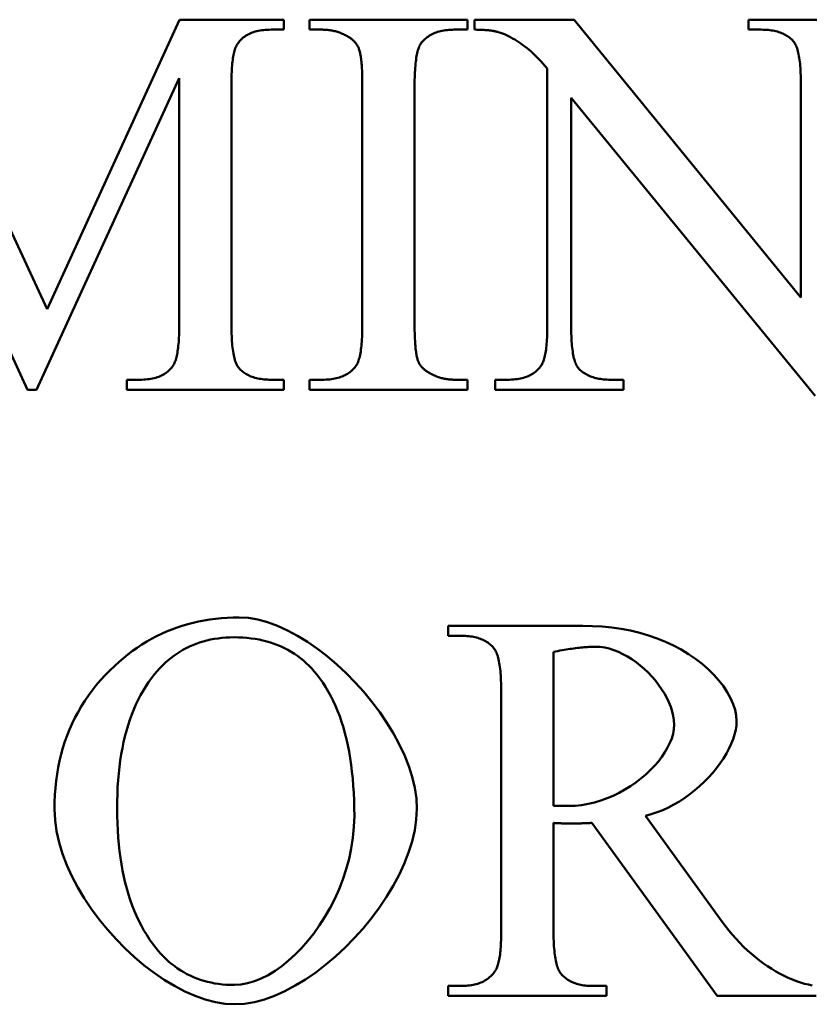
# Model space of a CAD drawing. Header units: millimetres. Extents: x 163 to 2699, y 224 to 730.
# Tile 7 of 168: x 209.1 to 212.31, y 446.28 to 450.27. Entities that reach past the tile are written whole.
import ezdxf

# ---------------------------------------------------------------- set-up
doc = ezdxf.new("R2010")
doc.units = ezdxf.units.MM
doc.layers.add('可見 (ISO)', color=7, linetype='Continuous', lineweight=50)

msp = doc.modelspace()

# ---------------------------------------------------------------- linework, layer by layer
at = {"layer": '可見 (ISO)'}
for p, q in [((208.6706, 450.2734), (209.2147, 449.0994)), ((209.2147, 449.0994), (209.7515, 450.2734)), ((209.7515, 450.2734), (210.1743, 450.2734)), ((210.1743, 450.2734), (210.1743, 450.233)), ((210.2784, 450.2734), (210.9194, 450.2734)), ((210.2784, 450.233), (210.2784, 450.2734)), ((210.9194, 450.2734), (210.9194, 450.233)), ((210.9476, 450.233), (210.9476, 450.2734)), ((210.9476, 450.2734), (211.352, 450.2734)), ((211.352, 450.2734), (212.2711, 449.1472)), ((212.0591, 450.2734), (212.5799, 450.2734)), ((212.0591, 450.233), (212.0591, 450.2734)), ((210.1743, 450.233), (210.1228, 450.233)), ((210.3311, 450.233), (210.2784, 450.233)), ((210.9194, 450.233), (210.8655, 450.233)), ((212.1106, 450.233), (212.0591, 450.233)), ((211.2429, 449.0332), (211.2429, 450.0761)), ((209.1351, 448.7734), (208.5542, 450.0357)), ((209.7503, 450.0357), (209.1718, 448.7734)), ((209.7503, 449.0332), (209.7503, 450.0357)), ((209.9623, 450.0136), (209.9623, 449.0332)), ((210.4929, 449.0394), (210.4929, 450.0075)), ((210.7049, 450.0075), (210.7049, 449.0394)), ((212.2711, 449.1472), (212.2711, 450.0136)), ((211.3397, 449.9573), (211.3397, 449.0332)), ((212.3287, 448.7489), (211.3397, 449.9573)), ((209.5383, 448.8139), (209.5909, 448.8139)), ((209.5383, 448.7734), (209.5383, 448.8139)), ((210.1228, 448.8139), (210.1743, 448.8139)), ((210.1743, 448.8139), (210.1743, 448.7734)), ((210.2784, 448.8139), (210.3311, 448.8139)), ((210.2784, 448.7734), (210.2784, 448.8139)), ((210.8655, 448.8139), (210.9194, 448.8139)), ((210.9194, 448.8139), (210.9194, 448.7734)), ((211.0309, 448.8139), (211.0824, 448.8139)), ((211.0309, 448.7734), (211.0309, 448.8139)), ((211.499, 448.8139), (211.5517, 448.8139)), ((211.5517, 448.8139), (211.5517, 448.7734)), ((209.1718, 448.7734), (209.1351, 448.7734)), ((210.1743, 448.7734), (209.5383, 448.7734)), ((210.9194, 448.7734), (210.2784, 448.7734)), ((211.5517, 448.7734), (211.0309, 448.7734)), ((210.8416, 447.8161), (211.3869, 447.8161)), ((210.8416, 447.7756), (210.8416, 447.8161)), ((210.898, 447.7756), (210.8416, 447.7756)), ((211.2681, 447.7107), (211.2681, 447.0869)), ((211.0561, 446.582), (211.0561, 447.5501)), ((211.6406, 447.0464), (211.9519, 446.6163)), ((211.2681, 447.017), (211.2681, 446.582)), ((211.9323, 446.3161), (211.4237, 447.017)), ((210.8416, 446.3565), (210.898, 446.3565)), ((210.8416, 446.3161), (210.8416, 446.3565)), ((211.4237, 446.3565), (211.4825, 446.3565)), ((211.4825, 446.3565), (211.4825, 446.3161)), ((211.4825, 446.3161), (210.8416, 446.3161)), ((212.333, 446.3161), (211.9323, 446.3161))]:
    msp.add_line(p, q, dxfattribs=at)
at = {"layer": '可見 (ISO)', "flags": 128}
for points in [[(210.1228, 450.233), (210.1148, 450.2329), (210.1071, 450.2326), (210.0995, 450.2321), (210.0921, 450.2314), (210.085, 450.2305), (210.078, 450.2294), (210.0712, 450.2281), (210.0647, 450.2266), (210.0583, 450.2249), (210.0521, 450.223), (210.0462, 450.2209), (210.0404, 450.2186), (210.0348, 450.2161), (210.0295, 450.2134), (210.0243, 450.2105), (210.0193, 450.2074), (210.0146, 450.2041), (210.01, 450.2006), (210.0056, 450.1969), (210.0015, 450.193), (209.9975, 450.1889), (209.9937, 450.1846), (209.9902, 450.1801), (209.9868, 450.1754)], [(210.4329, 450.206), (210.4289, 450.2082), (210.4249, 450.2103), (210.4208, 450.2123), (210.4168, 450.2143), (210.4127, 450.2161), (210.4086, 450.2178), (210.4045, 450.2195), (210.4003, 450.221), (210.3962, 450.2225), (210.392, 450.2238), (210.3878, 450.2251), (210.3835, 450.2263), (210.3793, 450.2273), (210.375, 450.2283), (210.3707, 450.2292), (210.3664, 450.23), (210.3621, 450.2307), (210.3577, 450.2313), (210.3533, 450.2318), (210.349, 450.2322), (210.3445, 450.2326), (210.3401, 450.2328), (210.3356, 450.2329), (210.3311, 450.233)], [(210.8655, 450.233), (210.858, 450.2329), (210.8507, 450.2326), (210.8435, 450.2321), (210.8366, 450.2315), (210.8297, 450.2306), (210.8231, 450.2296), (210.8166, 450.2284), (210.8103, 450.227), (210.8042, 450.2254), (210.7982, 450.2236), (210.7924, 450.2217), (210.7867, 450.2195), (210.7812, 450.2172), (210.7759, 450.2146), (210.7708, 450.2119), (210.7658, 450.209), (210.761, 450.2059), (210.7563, 450.2027), (210.7518, 450.1992), (210.7475, 450.1955), (210.7433, 450.1917), (210.7394, 450.1877), (210.7355, 450.1835), (210.7319, 450.1791)], [(211.0444, 450.2232), (211.0417, 450.224), (211.0388, 450.2248), (211.0359, 450.2255), (211.0328, 450.2262), (211.0297, 450.2268), (211.0264, 450.2275), (211.023, 450.2281), (211.0195, 450.2286), (211.0158, 450.2292), (211.0121, 450.2297), (211.0082, 450.2301), (211.0042, 450.2305), (211.0002, 450.2309), (210.9959, 450.2313), (210.9916, 450.2316), (210.9872, 450.2319), (210.9826, 450.2322), (210.978, 450.2324), (210.9732, 450.2326), (210.9683, 450.2327), (210.9633, 450.2328), (210.9582, 450.2329), (210.9529, 450.233), (210.9476, 450.233)], [(212.2405, 450.1864), (212.2369, 450.1902), (212.2332, 450.1939), (212.2293, 450.1973), (212.2253, 450.2007), (212.2211, 450.2038), (212.2167, 450.2068), (212.2122, 450.2096), (212.2075, 450.2123), (212.2027, 450.2148), (212.1977, 450.2171), (212.1925, 450.2193), (212.1871, 450.2213), (212.1817, 450.2232), (212.176, 450.2249), (212.1702, 450.2264), (212.1642, 450.2278), (212.1581, 450.229), (212.1518, 450.2301), (212.1453, 450.231), (212.1387, 450.2317), (212.1319, 450.2323), (212.1249, 450.2327), (212.1178, 450.2329), (212.1106, 450.233)], [(210.4782, 450.1582), (210.4772, 450.1606), (210.4762, 450.1629), (210.4751, 450.1651), (210.4739, 450.1674), (210.4726, 450.1696), (210.4712, 450.1718), (210.4698, 450.1739), (210.4683, 450.1761), (210.4667, 450.1782), (210.465, 450.1802), (210.4632, 450.1823), (210.4614, 450.1843), (210.4594, 450.1863), (210.4574, 450.1882), (210.4553, 450.1901), (210.4532, 450.192), (210.4509, 450.1939), (210.4486, 450.1957), (210.4462, 450.1975), (210.4437, 450.1993), (210.4411, 450.201), (210.4384, 450.2027), (210.4357, 450.2044), (210.4329, 450.206)], [(211.2429, 450.0761), (211.2348, 450.0856), (211.2266, 450.0948), (211.2184, 450.1038), (211.2102, 450.1124), (211.202, 450.1207), (211.1938, 450.1287), (211.1855, 450.1365), (211.1773, 450.1439), (211.169, 450.1511), (211.1607, 450.158), (211.1524, 450.1645), (211.1441, 450.1708), (211.1358, 450.1768), (211.1275, 450.1825), (211.1192, 450.1879), (211.1108, 450.193), (211.1025, 450.1978), (211.0942, 450.2023), (211.0859, 450.2065), (211.0776, 450.2104), (211.0692, 450.2141), (211.061, 450.2174), (211.0527, 450.2204), (211.0444, 450.2232)], [(212.2711, 450.0136), (212.271, 450.025), (212.2709, 450.036), (212.2706, 450.0466), (212.2702, 450.0569), (212.2698, 450.0668), (212.2692, 450.0764), (212.2685, 450.0855), (212.2677, 450.0944), (212.2668, 450.1028), (212.2658, 450.1109), (212.2647, 450.1187), (212.2634, 450.1261), (212.2621, 450.1331), (212.2607, 450.1397), (212.2591, 450.146), (212.2575, 450.152), (212.2557, 450.1575), (212.2539, 450.1628), (212.2519, 450.1676), (212.2498, 450.1721), (212.2476, 450.1762), (212.2454, 450.18), (212.243, 450.1834), (212.2405, 450.1864)], [(209.9868, 450.1754), (209.9848, 450.1723), (209.9829, 450.1688), (209.981, 450.1651), (209.9793, 450.161), (209.9776, 450.1566), (209.9761, 450.152), (209.9746, 450.1469), (209.9732, 450.1416), (209.9718, 450.136), (209.9706, 450.13), (209.9695, 450.1238), (209.9684, 450.1172), (209.9674, 450.1103), (209.9665, 450.1031), (209.9657, 450.0955), (209.965, 450.0877), (209.9644, 450.0795), (209.9638, 450.0711), (209.9633, 450.0623), (209.963, 450.0532), (209.9627, 450.0438), (209.9624, 450.034), (209.9623, 450.024), (209.9623, 450.0136)], [(210.4929, 450.0075), (210.4929, 450.0169), (210.4928, 450.026), (210.4927, 450.0348), (210.4925, 450.0433), (210.4923, 450.0516), (210.492, 450.0597), (210.4917, 450.0674), (210.4913, 450.0749), (210.4908, 450.0821), (210.4904, 450.0891), (210.4898, 450.0958), (210.4892, 450.1022), (210.4886, 450.1083), (210.4879, 450.1142), (210.4872, 450.1198), (210.4864, 450.1251), (210.4855, 450.1302), (210.4846, 450.135), (210.4837, 450.1396), (210.4827, 450.1438), (210.4817, 450.1478), (210.4806, 450.1516), (210.4794, 450.155), (210.4782, 450.1582)], [(210.7319, 450.1791), (210.7297, 450.1759), (210.7276, 450.1724), (210.7256, 450.1686), (210.7236, 450.1644), (210.7218, 450.1599), (210.7201, 450.155), (210.7184, 450.1498), (210.7169, 450.1442), (210.7155, 450.1383), (210.7141, 450.132), (210.7128, 450.1254), (210.7117, 450.1184), (210.7106, 450.1111), (210.7096, 450.1034), (210.7087, 450.0954), (210.7079, 450.087), (210.7072, 450.0783), (210.7066, 450.0692), (210.7061, 450.0598), (210.7057, 450.0501), (210.7053, 450.0399), (210.7051, 450.0295), (210.705, 450.0187), (210.7049, 450.0075)], [(209.7258, 448.8715), (209.7278, 448.8746), (209.7297, 448.878), (209.7315, 448.8818), (209.7332, 448.8858), (209.7349, 448.8902), (209.7365, 448.8949), (209.738, 448.8999), (209.7394, 448.9052), (209.7407, 448.9109), (209.7419, 448.9168), (209.7431, 448.9231), (209.7441, 448.9297), (209.7451, 448.9366), (209.746, 448.9438), (209.7468, 448.9513), (209.7475, 448.9592), (209.7482, 448.9673), (209.7487, 448.9758), (209.7492, 448.9846), (209.7496, 448.9937), (209.7499, 449.0031), (209.7501, 449.0128), (209.7502, 449.0229), (209.7503, 449.0332)], [(209.9623, 449.0332), (209.9623, 449.0219), (209.9625, 449.0109), (209.9628, 449.0002), (209.9631, 448.99), (209.9636, 448.9801), (209.9642, 448.9705), (209.9649, 448.9613), (209.9657, 448.9525), (209.9666, 448.944), (209.9676, 448.9359), (209.9687, 448.9282), (209.9699, 448.9208), (209.9713, 448.9138), (209.9727, 448.9071), (209.9742, 448.9008), (209.9759, 448.8949), (209.9776, 448.8893), (209.9795, 448.8841), (209.9815, 448.8793), (209.9835, 448.8748), (209.9857, 448.8706), (209.988, 448.8669), (209.9904, 448.8635), (209.9929, 448.8604)], [(210.4659, 448.8678), (210.4682, 448.8709), (210.4703, 448.8744), (210.4723, 448.8782), (210.4742, 448.8824), (210.476, 448.887), (210.4777, 448.8918), (210.4794, 448.8971), (210.4809, 448.9027), (210.4824, 448.9086), (210.4837, 448.9149), (210.485, 448.9215), (210.4862, 448.9285), (210.4872, 448.9358), (210.4882, 448.9435), (210.4891, 448.9515), (210.4899, 448.9598), (210.4906, 448.9686), (210.4912, 448.9776), (210.4917, 448.987), (210.4922, 448.9968), (210.4925, 449.0069), (210.4927, 449.0174), (210.4929, 449.0282), (210.4929, 449.0394)], [(210.7049, 449.0394), (210.7049, 449.03), (210.705, 449.0209), (210.7051, 449.0121), (210.7053, 449.0035), (210.7056, 448.9952), (210.7058, 448.9872), (210.7062, 448.9794), (210.7066, 448.972), (210.707, 448.9647), (210.7075, 448.9578), (210.708, 448.9511), (210.7086, 448.9447), (210.7092, 448.9385), (210.7099, 448.9327), (210.7107, 448.9271), (210.7115, 448.9217), (210.7123, 448.9166), (210.7132, 448.9118), (210.7141, 448.9073), (210.7151, 448.903), (210.7162, 448.899), (210.7173, 448.8953), (210.7184, 448.8918), (210.7196, 448.8886)], [(211.2184, 448.8715), (211.2204, 448.8746), (211.2223, 448.878), (211.2241, 448.8818), (211.2259, 448.8858), (211.2275, 448.8902), (211.2291, 448.8949), (211.2306, 448.8999), (211.232, 448.9052), (211.2333, 448.9109), (211.2346, 448.9168), (211.2357, 448.9231), (211.2368, 448.9297), (211.2378, 448.9366), (211.2387, 448.9438), (211.2395, 448.9513), (211.2402, 448.9592), (211.2408, 448.9673), (211.2414, 448.9758), (211.2418, 448.9846), (211.2422, 448.9937), (211.2425, 449.0031), (211.2427, 449.0128), (211.2429, 449.0229), (211.2429, 449.0332)], [(211.3397, 449.0332), (211.3398, 449.0219), (211.3399, 449.0109), (211.3402, 449.0002), (211.3405, 448.99), (211.341, 448.9801), (211.3416, 448.9705), (211.3422, 448.9613), (211.343, 448.9525), (211.3439, 448.944), (211.3448, 448.9359), (211.3459, 448.9282), (211.3471, 448.9208), (211.3484, 448.9138), (211.3497, 448.9071), (211.3512, 448.9008), (211.3528, 448.8949), (211.3545, 448.8893), (211.3563, 448.8841), (211.3582, 448.8793), (211.3601, 448.8748), (211.3622, 448.8706), (211.3644, 448.8669), (211.3667, 448.8635), (211.3691, 448.8604)], [(209.5909, 448.8139), (209.5989, 448.814), (209.6067, 448.8143), (209.6142, 448.8148), (209.6216, 448.8155), (209.6287, 448.8164), (209.6357, 448.8175), (209.6424, 448.8188), (209.649, 448.8203), (209.6553, 448.822), (209.6614, 448.8239), (209.6673, 448.826), (209.6731, 448.8283), (209.6786, 448.8308), (209.6839, 448.8335), (209.689, 448.8364), (209.6939, 448.8395), (209.6986, 448.8428), (209.7031, 448.8463), (209.7074, 448.85), (209.7115, 448.8539), (209.7153, 448.858), (209.719, 448.8623), (209.7225, 448.8668), (209.7258, 448.8715)], [(210.3311, 448.8139), (210.3388, 448.814), (210.3463, 448.8142), (210.3536, 448.8147), (210.3608, 448.8154), (210.3677, 448.8162), (210.3745, 448.8172), (210.3811, 448.8185), (210.3875, 448.8199), (210.3938, 448.8215), (210.3998, 448.8232), (210.4057, 448.8252), (210.4114, 448.8274), (210.4169, 448.8297), (210.4223, 448.8322), (210.4275, 448.8349), (210.4325, 448.8378), (210.4373, 448.8409), (210.4419, 448.8442), (210.4464, 448.8477), (210.4506, 448.8513), (210.4547, 448.8552), (210.4586, 448.8592), (210.4624, 448.8634), (210.4659, 448.8678)], [(210.7196, 448.8886), (210.7206, 448.8863), (210.7216, 448.884), (210.7227, 448.8817), (210.724, 448.8795), (210.7252, 448.8773), (210.7266, 448.8751), (210.728, 448.8729), (210.7296, 448.8708), (210.7312, 448.8687), (210.7329, 448.8666), (210.7346, 448.8646), (210.7365, 448.8626), (210.7384, 448.8606), (210.7404, 448.8587), (210.7425, 448.8567), (210.7447, 448.8549), (210.7469, 448.853), (210.7493, 448.8512), (210.7517, 448.8494), (210.7542, 448.8476), (210.7568, 448.8459), (210.7594, 448.8442), (210.7622, 448.8425), (210.765, 448.8408)], [(211.0824, 448.8139), (211.0903, 448.814), (211.0981, 448.8143), (211.1057, 448.8148), (211.113, 448.8155), (211.1202, 448.8164), (211.1272, 448.8175), (211.1339, 448.8188), (211.1405, 448.8203), (211.1469, 448.822), (211.1531, 448.8239), (211.159, 448.826), (211.1648, 448.8283), (211.1704, 448.8308), (211.1757, 448.8335), (211.1809, 448.8364), (211.1859, 448.8395), (211.1906, 448.8428), (211.1952, 448.8463), (211.1996, 448.85), (211.2037, 448.8539), (211.2077, 448.858), (211.2115, 448.8623), (211.215, 448.8668), (211.2184, 448.8715)], [(209.9929, 448.8604), (209.9965, 448.8566), (210.0002, 448.853), (210.0041, 448.8495), (210.0081, 448.8462), (210.0123, 448.8431), (210.0167, 448.8401), (210.0212, 448.8372), (210.0259, 448.8346), (210.0307, 448.8321), (210.0357, 448.8297), (210.0409, 448.8275), (210.0462, 448.8255), (210.0517, 448.8237), (210.0574, 448.822), (210.0632, 448.8204), (210.0692, 448.819), (210.0753, 448.8178), (210.0816, 448.8168), (210.0881, 448.8159), (210.0947, 448.8152), (210.1015, 448.8146), (210.1084, 448.8142), (210.1155, 448.814), (210.1228, 448.8139)], [(210.765, 448.8408), (210.769, 448.8386), (210.773, 448.8365), (210.777, 448.8345), (210.781, 448.8326), (210.7851, 448.8308), (210.7892, 448.829), (210.7933, 448.8274), (210.7974, 448.8259), (210.8015, 448.8244), (210.8056, 448.823), (210.8098, 448.8218), (210.814, 448.8206), (210.8182, 448.8195), (210.8224, 448.8186), (210.8266, 448.8177), (210.8309, 448.8169), (210.8351, 448.8162), (210.8394, 448.8156), (210.8437, 448.815), (210.848, 448.8146), (210.8524, 448.8143), (210.8567, 448.8141), (210.8611, 448.8139), (210.8655, 448.8139)], [(211.3691, 448.8604), (211.3728, 448.8566), (211.3766, 448.853), (211.3805, 448.8495), (211.3847, 448.8462), (211.3889, 448.8431), (211.3933, 448.8401), (211.3979, 448.8372), (211.4026, 448.8346), (211.4075, 448.8321), (211.4125, 448.8297), (211.4177, 448.8275), (211.4231, 448.8255), (211.4285, 448.8237), (211.4342, 448.822), (211.44, 448.8204), (211.4459, 448.819), (211.452, 448.8178), (211.4583, 448.8168), (211.4647, 448.8159), (211.4713, 448.8152), (211.478, 448.8146), (211.4848, 448.8142), (211.4919, 448.814), (211.499, 448.8139)], [(209.4887, 447.6543), (209.5064, 447.6703), (209.5244, 447.6856), (209.5427, 447.7002), (209.5612, 447.7142), (209.5801, 447.7275), (209.5993, 447.7401), (209.6187, 447.752), (209.6384, 447.7632), (209.6585, 447.7738), (209.6788, 447.7836), (209.6994, 447.7928), (209.7203, 447.8013), (209.7415, 447.8092), (209.7629, 447.8163), (209.7847, 447.8228), (209.8067, 447.8286), (209.8291, 447.8337), (209.8517, 447.8381), (209.8746, 447.8419), (209.8978, 447.8449), (209.9213, 447.8473), (209.9451, 447.849), (209.9692, 447.85), (209.9936, 447.8504)], [(209.9936, 447.8504), (210.0308, 447.8481), (210.0693, 447.8414), (210.1086, 447.8307), (210.1486, 447.816), (210.1891, 447.7976), (210.2297, 447.7759), (210.2703, 447.7509), (210.3106, 447.723), (210.3503, 447.6925), (210.3892, 447.6595), (210.4271, 447.6242), (210.4637, 447.587), (210.4988, 447.5481), (210.5321, 447.5077), (210.5634, 447.466), (210.5924, 447.4233), (210.619, 447.3799), (210.6427, 447.3359), (210.6635, 447.2917), (210.6811, 447.2474), (210.6952, 447.2033), (210.7056, 447.1597), (210.712, 447.1167), (210.7141, 447.0746)], [(211.3869, 447.8161), (211.4266, 447.8153), (211.466, 447.813), (211.5048, 447.8092), (211.5431, 447.8037), (211.5808, 447.7966), (211.6177, 447.7878), (211.6537, 447.7774), (211.6886, 447.7653), (211.7225, 447.7516), (211.7552, 447.7364), (211.7864, 447.7198), (211.8162, 447.7017), (211.8445, 447.6824), (211.8709, 447.6619), (211.8955, 447.6403), (211.9182, 447.6179), (211.9387, 447.5948), (211.9569, 447.5711), (211.9727, 447.5471), (211.986, 447.523), (211.9966, 447.499), (212.0043, 447.4753), (212.0091, 447.4522), (212.0107, 447.43)], [(209.9727, 447.7695), (209.9561, 447.7692), (209.9398, 447.7684), (209.9237, 447.7671), (209.9079, 447.7653), (209.8924, 447.763), (209.8772, 447.7601), (209.8623, 447.7568), (209.8476, 447.7529), (209.8332, 447.7485), (209.8191, 447.7435), (209.8052, 447.7381), (209.7917, 447.7321), (209.7784, 447.7256), (209.7654, 447.7186), (209.7526, 447.7111), (209.7402, 447.703), (209.728, 447.6945), (209.7161, 447.6854), (209.7044, 447.6758), (209.6931, 447.6657), (209.682, 447.655), (209.6712, 447.6439), (209.6607, 447.6322), (209.6504, 447.62)], [(210.3085, 447.6187), (210.2982, 447.631), (210.2876, 447.6428), (210.2767, 447.6541), (210.2655, 447.6648), (210.2539, 447.675), (210.242, 447.6847), (210.2298, 447.6939), (210.2173, 447.7025), (210.2044, 447.7106), (210.1912, 447.7182), (210.1777, 447.7253), (210.1639, 447.7318), (210.1498, 447.7378), (210.1353, 447.7433), (210.1205, 447.7483), (210.1054, 447.7527), (210.0899, 447.7567), (210.0741, 447.7601), (210.058, 447.7629), (210.0416, 447.7653), (210.0249, 447.7671), (210.0078, 447.7684), (209.9904, 447.7692), (209.9727, 447.7695)], [(211.0254, 447.7266), (211.0218, 447.7306), (211.018, 447.7344), (211.014, 447.7381), (211.01, 447.7416), (211.0057, 447.7449), (211.0014, 447.748), (210.9969, 447.751), (210.9922, 447.7538), (210.9874, 447.7565), (210.9824, 447.7589), (210.9774, 447.7612), (210.9721, 447.7634), (210.9667, 447.7653), (210.9612, 447.7671), (210.9555, 447.7687), (210.9497, 447.7702), (210.9438, 447.7714), (210.9377, 447.7725), (210.9314, 447.7735), (210.925, 447.7742), (210.9185, 447.7748), (210.9118, 447.7753), (210.9049, 447.7755), (210.898, 447.7756)], [(211.0561, 447.5501), (211.056, 447.5618), (211.0558, 447.5731), (211.0556, 447.584), (211.0552, 447.5945), (211.0547, 447.6047), (211.0541, 447.6145), (211.0535, 447.6239), (211.0527, 447.6329), (211.0518, 447.6416), (211.0507, 447.6499), (211.0496, 447.6578), (211.0484, 447.6653), (211.0471, 447.6725), (211.0456, 447.6793), (211.0441, 447.6857), (211.0424, 447.6917), (211.0407, 447.6974), (211.0388, 447.7027), (211.0369, 447.7076), (211.0348, 447.7122), (211.0326, 447.7163), (211.0303, 447.7201), (211.0279, 447.7235), (211.0254, 447.7266)], [(211.4396, 447.7315), (211.4343, 447.7315), (211.4287, 447.7313), (211.423, 447.7312), (211.4172, 447.7309), (211.4112, 447.7306), (211.405, 447.7302), (211.3987, 447.7297), (211.3923, 447.7292), (211.3856, 447.7286), (211.3789, 447.7279), (211.372, 447.7271), (211.3649, 447.7263), (211.3577, 447.7254), (211.3503, 447.7244), (211.3427, 447.7234), (211.3351, 447.7222), (211.3272, 447.721), (211.3192, 447.7198), (211.3111, 447.7184), (211.3028, 447.717), (211.2943, 447.7155), (211.2857, 447.714), (211.277, 447.7124), (211.2681, 447.7107)], [(211.757, 447.4153), (211.7562, 447.4331), (211.7535, 447.4511), (211.7493, 447.4694), (211.7435, 447.4877), (211.7362, 447.506), (211.7276, 447.5242), (211.7177, 447.5422), (211.7066, 447.5599), (211.6944, 447.5773), (211.6812, 447.5942), (211.6671, 447.6105), (211.6521, 447.6263), (211.6364, 447.6412), (211.62, 447.6554), (211.6031, 447.6686), (211.5857, 447.6808), (211.5678, 447.692), (211.5497, 447.7019), (211.5314, 447.7106), (211.5129, 447.7179), (211.4944, 447.7237), (211.476, 447.728), (211.4577, 447.7306), (211.4396, 447.7315)], [(209.2448, 447.0722), (209.2452, 447.1017), (209.2465, 447.1307), (209.2486, 447.1593), (209.2516, 447.1874), (209.2554, 447.2151), (209.26, 447.2423), (209.2655, 447.269), (209.2719, 447.2954), (209.2791, 447.3212), (209.2871, 447.3466), (209.296, 447.3715), (209.3058, 447.396), (209.3163, 447.42), (209.3278, 447.4436), (209.3401, 447.4667), (209.3532, 447.4894), (209.3671, 447.5116), (209.382, 447.5333), (209.3976, 447.5546), (209.4141, 447.5755), (209.4315, 447.5959), (209.4497, 447.6158), (209.4688, 447.6353), (209.4887, 447.6543)], [(209.6504, 447.62), (209.638, 447.6042), (209.6262, 447.5877), (209.6148, 447.5707), (209.604, 447.5531), (209.5937, 447.5349), (209.5839, 447.5161), (209.5747, 447.4967), (209.566, 447.4767), (209.5578, 447.4561), (209.5502, 447.435), (209.543, 447.4132), (209.5365, 447.3908), (209.5304, 447.3678), (209.5248, 447.3443), (209.5198, 447.3201), (209.5153, 447.2954), (209.5114, 447.27), (209.508, 447.2441), (209.5051, 447.2175), (209.5027, 447.1904), (209.5008, 447.1626), (209.4995, 447.1343), (209.4987, 447.1054), (209.4985, 447.0759)], [(210.4605, 447.0452), (210.4602, 447.0769), (210.4594, 447.108), (210.4581, 447.1384), (210.4562, 447.168), (210.4539, 447.197), (210.451, 447.2254), (210.4475, 447.253), (210.4436, 447.28), (210.4391, 447.3062), (210.4341, 447.3318), (210.4286, 447.3568), (210.4225, 447.381), (210.4159, 447.4046), (210.4088, 447.4274), (210.4011, 447.4496), (210.3929, 447.4711), (210.3842, 447.492), (210.375, 447.5121), (210.3652, 447.5316), (210.3549, 447.5504), (210.3441, 447.5685), (210.3328, 447.5859), (210.3209, 447.6027), (210.3085, 447.6187)], [(212.0107, 447.43), (212.0098, 447.4124), (212.0071, 447.3942), (212.0026, 447.3755), (211.9965, 447.3564), (211.9888, 447.3371), (211.9796, 447.3175), (211.969, 447.2979), (211.957, 447.2783), (211.9437, 447.2588), (211.9292, 447.2395), (211.9136, 447.2205), (211.8969, 447.2019), (211.8792, 447.1839), (211.8606, 447.1664), (211.8412, 447.1496), (211.821, 447.1336), (211.8001, 447.1186), (211.7786, 447.1045), (211.7565, 447.0915), (211.734, 447.0797), (211.7111, 447.0692), (211.6878, 447.0601), (211.6643, 447.0525), (211.6406, 447.0464)], [(211.3293, 447.0857), (211.3559, 447.0866), (211.3823, 447.0894), (211.4086, 447.0939), (211.4346, 447.1001), (211.4603, 447.1078), (211.4856, 447.117), (211.5104, 447.1275), (211.5345, 447.1393), (211.5578, 447.1522), (211.5804, 447.1661), (211.6021, 447.181), (211.6227, 447.1967), (211.6422, 447.2132), (211.6606, 447.2303), (211.6776, 447.248), (211.6933, 447.2661), (211.7074, 447.2846), (211.72, 447.3033), (211.7309, 447.3222), (211.7401, 447.3411), (211.7474, 447.36), (211.7527, 447.3787), (211.7559, 447.3972), (211.757, 447.4153)], [(209.9764, 446.2817), (209.9371, 446.284), (209.8969, 446.2906), (209.8559, 446.3013), (209.8146, 446.3159), (209.7729, 446.3342), (209.7313, 446.356), (209.6899, 446.3809), (209.6489, 446.4088), (209.6087, 446.4394), (209.5693, 446.4726), (209.5311, 446.508), (209.4943, 446.5455), (209.4591, 446.5848), (209.4258, 446.6258), (209.3945, 446.6681), (209.3656, 446.7115), (209.3391, 446.7558), (209.3155, 446.8008), (209.2949, 446.8463), (209.2775, 446.8919), (209.2635, 446.9376), (209.2533, 446.983), (209.2469, 447.0279), (209.2448, 447.0722)], [(209.4985, 447.0759), (209.4987, 447.0455), (209.4996, 447.0158), (209.5009, 446.9866), (209.5028, 446.958), (209.5053, 446.9301), (209.5083, 446.9027), (209.5118, 446.8759), (209.5159, 446.8497), (209.5205, 446.8241), (209.5257, 446.7991), (209.5314, 446.7746), (209.5377, 446.7508), (209.5445, 446.7275), (209.5518, 446.7049), (209.5597, 446.6828), (209.5682, 446.6614), (209.5772, 446.6405), (209.5867, 446.6202), (209.5968, 446.6005), (209.6074, 446.5814), (209.6186, 446.5629), (209.6303, 446.545), (209.6425, 446.5276), (209.6553, 446.5109)], [(210.7141, 447.0746), (210.7119, 447.0314), (210.7055, 446.9872), (210.695, 446.9424), (210.6808, 446.8972), (210.663, 446.8518), (210.642, 446.8065), (210.6179, 446.7615), (210.591, 446.7171), (210.5615, 446.6735), (210.5297, 446.6309), (210.4959, 446.5897), (210.4602, 446.55), (210.4229, 446.512), (210.3842, 446.4761), (210.3445, 446.4425), (210.3038, 446.4113), (210.2626, 446.3829), (210.2209, 446.3575), (210.1791, 446.3354), (210.1374, 446.3167), (210.0961, 446.3018), (210.0553, 446.2908), (210.0153, 446.284), (209.9764, 446.2817)], [(211.2681, 447.0869), (211.2707, 447.0869), (211.2735, 447.0869), (211.2763, 447.0868), (211.2792, 447.0868), (211.2821, 447.0867), (211.2851, 447.0867), (211.288, 447.0866), (211.291, 447.0866), (211.294, 447.0865), (211.297, 447.0864), (211.2999, 447.0863), (211.3028, 447.0863), (211.3057, 447.0862), (211.3085, 447.0861), (211.3111, 447.086), (211.3137, 447.086), (211.3162, 447.0859), (211.3186, 447.0858), (211.3208, 447.0858), (211.3228, 447.0857), (211.3248, 447.0857), (211.3265, 447.0857), (211.328, 447.0857), (211.3293, 447.0857)], [(209.974, 446.3602), (210.0006, 446.3619), (210.0278, 446.3669), (210.0554, 446.375), (210.0832, 446.3862), (210.1111, 446.4003), (210.1389, 446.4172), (210.1665, 446.4368), (210.1938, 446.4588), (210.2205, 446.4832), (210.2466, 446.5099), (210.2719, 446.5387), (210.2963, 446.5694), (210.3195, 446.602), (210.3415, 446.6364), (210.3621, 446.6723), (210.3812, 446.7097), (210.3986, 446.7484), (210.4141, 446.7882), (210.4276, 446.8292), (210.4391, 446.8711), (210.4482, 446.9137), (210.4549, 446.9571), (210.4591, 447.0009), (210.4605, 447.0452)], [(211.333, 447.0146), (211.3311, 447.0146), (211.329, 447.0146), (211.3267, 447.0146), (211.3243, 447.0147), (211.3217, 447.0147), (211.3191, 447.0148), (211.3163, 447.0149), (211.3135, 447.0149), (211.3105, 447.015), (211.3075, 447.0151), (211.3045, 447.0152), (211.3015, 447.0153), (211.2984, 447.0155), (211.2953, 447.0156), (211.2923, 447.0157), (211.2893, 447.0159), (211.2863, 447.016), (211.2834, 447.0161), (211.2806, 447.0163), (211.2778, 447.0164), (211.2752, 447.0166), (211.2727, 447.0167), (211.2703, 447.0169), (211.2681, 447.017)], [(211.4237, 447.017), (211.4191, 447.0168), (211.4145, 447.0166), (211.41, 447.0165), (211.4055, 447.0163), (211.4012, 447.0161), (211.3969, 447.016), (211.3927, 447.0158), (211.3886, 447.0157), (211.3845, 447.0155), (211.3806, 447.0154), (211.3767, 447.0153), (211.3728, 447.0152), (211.3691, 447.0151), (211.3654, 447.015), (211.3619, 447.0149), (211.3583, 447.0149), (211.3549, 447.0148), (211.3516, 447.0147), (211.3483, 447.0147), (211.3451, 447.0146), (211.3419, 447.0146), (211.3389, 447.0146), (211.3359, 447.0146), (211.333, 447.0146)], [(211.9519, 446.6163), (211.9655, 446.598), (211.9794, 446.5803), (211.9939, 446.5631), (212.0086, 446.5465), (212.0238, 446.5305), (212.0392, 446.515), (212.0549, 446.5002), (212.0709, 446.486), (212.087, 446.4725), (212.1034, 446.4596), (212.1199, 446.4474), (212.1365, 446.4358), (212.1532, 446.425), (212.1699, 446.4149), (212.1867, 446.4055), (212.2034, 446.3969), (212.2201, 446.389), (212.2368, 446.3819), (212.2533, 446.3756), (212.2696, 446.3701), (212.2858, 446.3654), (212.3018, 446.3616), (212.3176, 446.3586)], [(211.0328, 446.419), (211.0347, 446.422), (211.0365, 446.4254), (211.0382, 446.429), (211.0399, 446.4331), (211.0415, 446.4374), (211.043, 446.442), (211.0444, 446.447), (211.0457, 446.4524), (211.047, 446.458), (211.0481, 446.464), (211.0492, 446.4703), (211.0502, 446.4769), (211.0512, 446.4839), (211.052, 446.4911), (211.0528, 446.4987), (211.0535, 446.5067), (211.0541, 446.5149), (211.0546, 446.5235), (211.0551, 446.5325), (211.0554, 446.5417), (211.0557, 446.5513), (211.0559, 446.5612), (211.056, 446.5714), (211.0561, 446.582)], [(211.2681, 446.582), (211.2681, 446.5703), (211.2683, 446.559), (211.2686, 446.5481), (211.2689, 446.5376), (211.2694, 446.5274), (211.27, 446.5176), (211.2707, 446.5082), (211.2715, 446.4992), (211.2724, 446.4905), (211.2734, 446.4822), (211.2745, 446.4743), (211.2757, 446.4668), (211.2771, 446.4596), (211.2785, 446.4528), (211.28, 446.4464), (211.2817, 446.4404), (211.2834, 446.4347), (211.2853, 446.4294), (211.2873, 446.4245), (211.2893, 446.4199), (211.2915, 446.4158), (211.2938, 446.412), (211.2962, 446.4086), (211.2987, 446.4055)], [(209.6553, 446.5109), (209.6655, 446.4986), (209.6759, 446.4868), (209.6866, 446.4756), (209.6975, 446.4648), (209.7088, 446.4546), (209.7203, 446.445), (209.7321, 446.4358), (209.7441, 446.4272), (209.7564, 446.419), (209.769, 446.4115), (209.7819, 446.4044), (209.795, 446.3979), (209.8084, 446.3918), (209.8221, 446.3863), (209.8361, 446.3814), (209.8503, 446.3769), (209.8648, 446.373), (209.8796, 446.3696), (209.8946, 446.3667), (209.91, 446.3644), (209.9255, 446.3625), (209.9414, 446.3612), (209.9575, 446.3604), (209.974, 446.3602)], [(210.898, 446.3565), (210.9057, 446.3566), (210.9133, 446.3569), (210.9207, 446.3575), (210.9279, 446.3582), (210.935, 446.3592), (210.9418, 446.3604), (210.9484, 446.3618), (210.9549, 446.3634), (210.9612, 446.3653), (210.9672, 446.3673), (210.9731, 446.3696), (210.9789, 446.3721), (210.9844, 446.3748), (210.9897, 446.3778), (210.9949, 446.3809), (210.9998, 446.3843), (211.0046, 446.3879), (211.0092, 446.3916), (211.0136, 446.3957), (211.0178, 446.3999), (211.0218, 446.4043), (211.0257, 446.409), (211.0293, 446.4139), (211.0328, 446.419)], [(211.2987, 446.4055), (211.3023, 446.4015), (211.3059, 446.3977), (211.3098, 446.394), (211.3138, 446.3905), (211.3179, 446.3872), (211.3221, 446.3841), (211.3266, 446.3811), (211.3311, 446.3783), (211.3358, 446.3756), (211.3407, 446.3732), (211.3457, 446.3709), (211.3508, 446.3687), (211.3561, 446.3668), (211.3615, 446.365), (211.3671, 446.3634), (211.3728, 446.3619), (211.3786, 446.3607), (211.3846, 446.3596), (211.3908, 446.3586), (211.3971, 446.3579), (211.4035, 446.3573), (211.4101, 446.3568), (211.4168, 446.3566), (211.4237, 446.3565)]]:
    msp.add_lwpolyline(points, dxfattribs=at)

doc.saveas('drawing.dxf')
